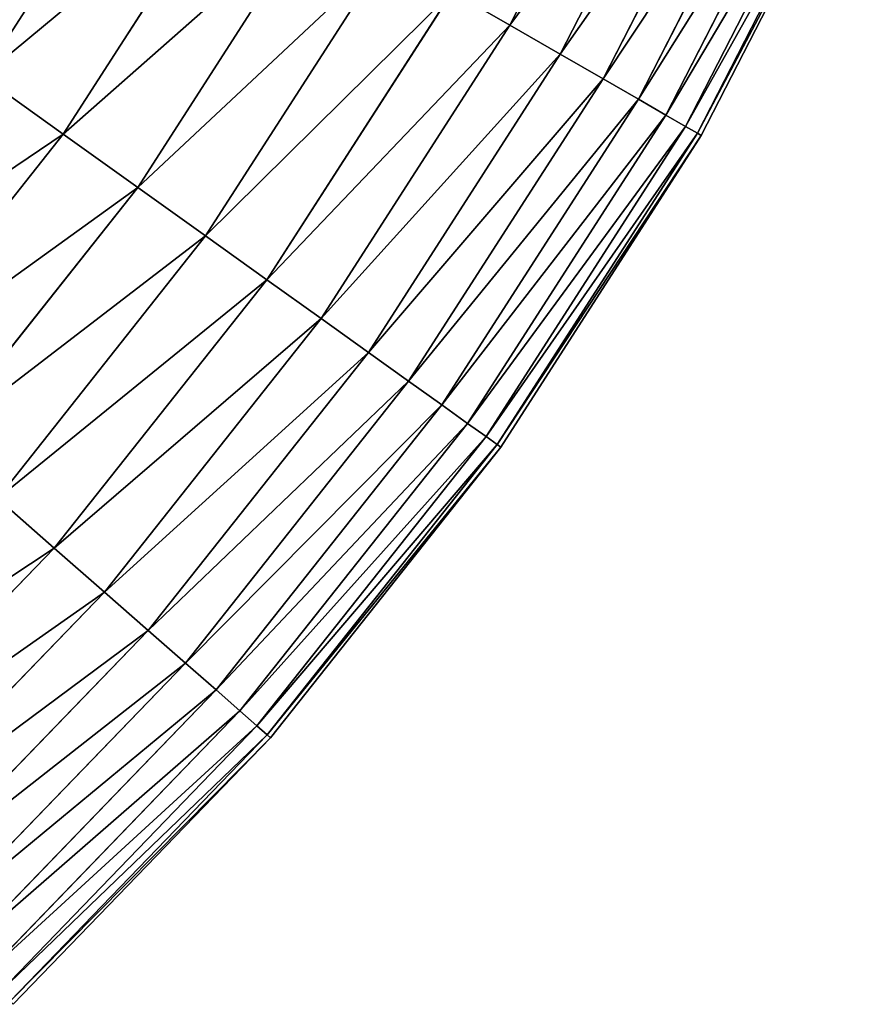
# Model space of a CAD drawing. Extents: x 5 to 965, y 4 to 104.
# Tile 100 of 256: x 90 to 101, y 17 to 30. Entities that reach past the tile are written whole.
import ezdxf

# ---------------------------------------------------------------- set-up
doc = ezdxf.new("R2010")
doc.units = 0
doc.layers.get('0').update_dxf_attribs({"color": 13, "linetype": 'CONTINUOUS'})

# ---------------------------------------------------------------- blocks, each defined once
blk = doc.blocks.new('COMPONENT_4')
for p, q in [((90.761, 26.471, 33.095), (92.868, 30.582, 33.095)), ((90.761, 26.471, 66.784), (92.868, 30.582, 66.784)), ((91.429, 26.086, 35.426), (93.57, 30.264, 35.426)), ((91.429, 26.086, 64.454), (93.57, 30.264, 64.454)), ((91.996, 25.759, 37.791), (94.168, 29.994, 37.791)), ((91.996, 25.759, 62.089), (94.168, 29.994, 62.089)), ((92.463, 25.49, 40.185), (94.658, 29.773, 40.185)), ((92.463, 25.49, 59.694), (94.658, 29.773, 59.694)), ((92.827, 25.28, 42.603), (95.041, 29.6, 42.603)), ((92.827, 25.28, 57.276), (95.041, 29.6, 57.276)), ((93.087, 25.13, 45.039), (95.315, 29.476, 45.039)), ((93.087, 25.13, 54.841), (95.315, 29.476, 54.841)), ((93.244, 25.04, 47.486), (95.48, 29.401, 47.486)), ((93.244, 25.04, 52.393), (95.48, 29.401, 52.393)), ((93.296, 25.01, 49.94), (95.535, 29.376, 49.94)), ((84.848, 25.028, 24.235), (87.125, 28.566, 24.235)), ((84.848, 25.028, 75.645), (87.125, 28.566, 75.645)), ((85.833, 24.323, 26.37), (88.175, 27.961, 26.37)), ((85.833, 24.323, 73.51), (88.175, 27.961, 73.51)), ((86.732, 23.68, 28.562), (89.132, 27.41, 28.562)), ((86.732, 23.68, 71.318), (89.132, 27.41, 71.318)), ((87.541, 23.101, 30.806), (89.995, 26.912, 30.806)), ((87.541, 23.101, 69.074), (89.995, 26.912, 69.074)), ((89.995, 26.912, 30.806), (90.761, 26.471, 33.095)), ((90.761, 26.471, 66.784), (89.995, 26.912, 69.074)), ((88.261, 22.586, 33.095), (90.761, 26.471, 33.095)), ((88.261, 22.586, 66.784), (90.761, 26.471, 66.784)), ((90.761, 26.471, 33.095), (91.429, 26.086, 35.426)), ((91.429, 26.086, 64.454), (90.761, 26.471, 66.784)), ((88.887, 22.138, 35.426), (91.429, 26.086, 35.426)), ((88.887, 22.138, 64.454), (91.429, 26.086, 64.454)), ((91.429, 26.086, 35.426), (91.996, 25.759, 37.791)), ((91.996, 25.759, 62.089), (91.429, 26.086, 64.454)), ((83.779, 25.792, 22.161), (84.848, 25.028, 24.235)), ((83.779, 25.792, 77.718), (84.848, 25.028, 75.645)), ((89.42, 21.757, 37.791), (91.996, 25.759, 37.791)), ((89.42, 21.757, 62.089), (91.996, 25.759, 62.089)), ((91.996, 25.759, 37.791), (92.463, 25.49, 40.185)), ((92.463, 25.49, 59.694), (91.996, 25.759, 62.089)), ((89.858, 21.443, 40.185), (92.463, 25.49, 40.185)), ((89.858, 21.443, 59.694), (92.463, 25.49, 59.694)), ((92.463, 25.49, 40.185), (92.827, 25.28, 42.603)), ((92.827, 25.28, 57.276), (92.463, 25.49, 59.694)), ((90.2, 21.199, 42.603), (92.827, 25.28, 42.603)), ((90.2, 21.199, 57.276), (92.827, 25.28, 57.276)), ((92.827, 25.28, 42.603), (93.087, 25.13, 45.039)), ((93.087, 25.13, 54.841), (92.827, 25.28, 57.276)), ((82.235, 21.729, 24.235), (84.848, 25.028, 24.235)), ((82.235, 21.729, 75.645), (84.848, 25.028, 75.645)), ((84.848, 25.028, 24.235), (85.833, 24.323, 26.37)), ((84.848, 25.028, 75.645), (85.833, 24.323, 73.51)), ((90.445, 21.024, 45.039), (93.087, 25.13, 45.039)), ((90.445, 21.024, 54.841), (93.087, 25.13, 54.841)), ((90.592, 20.919, 47.486), (93.244, 25.04, 47.486)), ((90.592, 20.919, 52.393), (93.244, 25.04, 52.393)), ((93.087, 25.13, 45.039), (93.244, 25.04, 47.486)), ((93.244, 25.04, 52.393), (93.087, 25.13, 54.841)), ((93.244, 25.04, 47.486), (93.296, 25.01, 49.94)), ((93.296, 25.01, 49.94), (93.244, 25.04, 52.393)), ((90.641, 20.884, 49.94), (93.296, 25.01, 49.94)), ((83.146, 20.932, 26.37), (85.833, 24.323, 26.37)), ((83.146, 20.932, 73.51), (85.833, 24.323, 73.51)), ((85.833, 24.323, 26.37), (86.732, 23.68, 28.562)), ((85.833, 24.323, 73.51), (86.732, 23.68, 71.318)), ((83.977, 20.204, 28.562), (86.732, 23.68, 28.562)), ((83.977, 20.204, 71.318), (86.732, 23.68, 71.318)), ((86.732, 23.68, 28.562), (87.541, 23.101, 30.806)), ((86.732, 23.68, 71.318), (87.541, 23.101, 69.074)), ((84.726, 19.548, 30.806), (87.541, 23.101, 30.806)), ((84.726, 19.548, 69.074), (87.541, 23.101, 69.074)), ((87.541, 23.101, 30.806), (88.261, 22.586, 33.095)), ((87.541, 23.101, 69.074), (88.261, 22.586, 66.784)), ((85.392, 18.966, 33.095), (88.261, 22.586, 33.095)), ((85.392, 18.966, 66.784), (88.261, 22.586, 66.784)), ((88.261, 22.586, 33.095), (88.887, 22.138, 35.426)), ((88.261, 22.586, 66.784), (88.887, 22.138, 64.454)), ((85.972, 18.458, 35.426), (88.887, 22.138, 35.426)), ((85.972, 18.458, 64.454), (88.887, 22.138, 64.454)), ((88.887, 22.138, 35.426), (89.42, 21.757, 37.791)), ((88.887, 22.138, 64.454), (89.42, 21.757, 62.089)), ((86.465, 18.026, 37.791), (89.42, 21.757, 37.791)), ((86.465, 18.026, 62.089), (89.42, 21.757, 62.089)), ((89.42, 21.757, 37.791), (89.858, 21.443, 40.185)), ((89.42, 21.757, 62.089), (89.858, 21.443, 59.694)), ((86.87, 17.672, 40.185), (89.858, 21.443, 40.185)), ((86.87, 17.672, 59.694), (89.858, 21.443, 59.694)), ((89.858, 21.443, 40.185), (90.2, 21.199, 42.603)), ((89.858, 21.443, 59.694), (90.2, 21.199, 57.276)), ((87.186, 17.395, 42.603), (90.2, 21.199, 42.603)), ((87.186, 17.395, 57.276), (90.2, 21.199, 57.276)), ((90.2, 21.199, 42.603), (90.445, 21.024, 45.039)), ((90.2, 21.199, 57.276), (90.445, 21.024, 54.841)), ((87.412, 17.197, 45.039), (90.445, 21.024, 45.039)), ((87.412, 17.197, 54.841), (90.445, 21.024, 54.841)), ((90.445, 21.024, 45.039), (90.592, 20.919, 47.486)), ((90.445, 21.024, 54.841), (90.592, 20.919, 52.393)), ((87.548, 17.078, 47.486), (90.592, 20.919, 47.486)), ((87.548, 17.078, 52.393), (90.592, 20.919, 52.393)), ((87.593, 17.038, 49.94), (90.641, 20.884, 49.94)), ((90.592, 20.919, 47.486), (90.641, 20.884, 49.94)), ((90.592, 20.919, 52.393), (90.641, 20.884, 49.94)), ((83.977, 20.204, 28.562), (84.726, 19.548, 30.806)), ((83.977, 20.204, 71.318), (84.726, 19.548, 69.074)), ((81.577, 16.288, 30.806), (84.726, 19.548, 30.806)), ((81.577, 16.288, 69.074), (84.726, 19.548, 69.074)), ((84.726, 19.548, 30.806), (85.392, 18.966, 33.095)), ((84.726, 19.548, 69.074), (85.392, 18.966, 66.784)), ((82.182, 15.643, 33.095), (85.392, 18.966, 33.095)), ((82.182, 15.643, 66.784), (85.392, 18.966, 66.784)), ((85.392, 18.966, 33.095), (85.972, 18.458, 35.426)), ((85.392, 18.966, 66.784), (85.972, 18.458, 64.454)), ((82.709, 15.081, 35.426), (85.972, 18.458, 35.426)), ((82.709, 15.081, 64.454), (85.972, 18.458, 64.454)), ((85.972, 18.458, 35.426), (86.465, 18.026, 37.791)), ((85.972, 18.458, 64.454), (86.465, 18.026, 62.089)), ((83.157, 14.603, 37.791), (86.465, 18.026, 37.791)), ((83.157, 14.603, 62.089), (86.465, 18.026, 62.089)), ((86.465, 18.026, 37.791), (86.87, 17.672, 40.185)), ((86.465, 18.026, 62.089), (86.87, 17.672, 59.694)), ((83.526, 14.211, 40.185), (86.87, 17.672, 40.185)), ((83.526, 14.211, 59.694), (86.87, 17.672, 59.694)), ((86.87, 17.672, 40.185), (87.186, 17.395, 42.603)), ((86.87, 17.672, 59.694), (87.186, 17.395, 57.276)), ((83.813, 13.904, 42.603), (87.186, 17.395, 42.603)), ((83.813, 13.904, 57.276), (87.186, 17.395, 57.276)), ((87.186, 17.395, 42.603), (87.412, 17.197, 45.039)), ((87.186, 17.395, 57.276), (87.412, 17.197, 54.841)), ((84.019, 13.685, 45.039), (87.412, 17.197, 45.039)), ((84.019, 13.685, 54.841), (87.412, 17.197, 54.841)), ((84.143, 13.553, 47.486), (87.548, 17.078, 47.486)), ((84.143, 13.553, 52.393), (87.548, 17.078, 52.393)), ((87.412, 17.197, 45.039), (87.548, 17.078, 47.486)), ((87.412, 17.197, 54.841), (87.548, 17.078, 52.393)), ((87.548, 17.078, 47.486), (87.593, 17.038, 49.94)), ((87.548, 17.078, 52.393), (87.593, 17.038, 49.94)), ((84.184, 13.509, 49.94), (87.593, 17.038, 49.94))]:
    blk.add_line(p, q)
mesh = blk.add_polyface()
corners = [(89.995, 26.912, 30.806), (92.868, 30.582, 33.095), (90.761, 26.471, 33.095), (92.062, 30.946, 30.806)]
mesh.append_faces([[corners[k] for k in face] for face in [(0, 1, 2), (1, 0, 3)]], dxfattribs={"vtx0": -1})
mesh = blk.add_polyface()
corners = [(92.868, 30.582, 66.784), (89.995, 26.912, 69.074), (90.761, 26.471, 66.784), (92.062, 30.946, 69.074)]
mesh.append_faces([[corners[k] for k in face] for face in [(0, 1, 2), (1, 0, 3)]], dxfattribs={"vtx0": -1})
mesh = blk.add_polyface()
corners = [(90.761, 26.471, 33.095), (93.57, 30.264, 35.426), (91.429, 26.086, 35.426), (92.868, 30.582, 33.095)]
mesh.append_faces([[corners[k] for k in face] for face in [(0, 1, 2), (1, 0, 3)]], dxfattribs={"vtx0": -1})
mesh = blk.add_polyface()
corners = [(93.57, 30.264, 64.454), (90.761, 26.471, 66.784), (91.429, 26.086, 64.454), (92.868, 30.582, 66.784)]
mesh.append_faces([[corners[k] for k in face] for face in [(0, 1, 2), (1, 0, 3)]], dxfattribs={"vtx0": -1})
mesh = blk.add_polyface()
corners = [(91.429, 26.086, 35.426), (94.168, 29.994, 37.791), (91.996, 25.759, 37.791), (93.57, 30.264, 35.426)]
mesh.append_faces([[corners[k] for k in face] for face in [(0, 1, 2), (1, 0, 3)]], dxfattribs={"vtx0": -1})
mesh = blk.add_polyface()
corners = [(94.168, 29.994, 62.089), (91.429, 26.086, 64.454), (91.996, 25.759, 62.089), (93.57, 30.264, 64.454)]
mesh.append_faces([[corners[k] for k in face] for face in [(0, 1, 2), (1, 0, 3)]], dxfattribs={"vtx0": -1})
mesh = blk.add_polyface()
corners = [(91.996, 25.759, 37.791), (94.658, 29.773, 40.185), (92.463, 25.49, 40.185), (94.168, 29.994, 37.791)]
mesh.append_faces([[corners[k] for k in face] for face in [(0, 1, 2), (1, 0, 3)]], dxfattribs={"vtx0": -1})
mesh = blk.add_polyface()
corners = [(94.658, 29.773, 59.694), (91.996, 25.759, 62.089), (92.463, 25.49, 59.694), (94.168, 29.994, 62.089)]
mesh.append_faces([[corners[k] for k in face] for face in [(0, 1, 2), (1, 0, 3)]], dxfattribs={"vtx0": -1})
mesh = blk.add_polyface()
corners = [(82.628, 26.616, 20.155), (85.986, 29.222, 22.161), (83.779, 25.792, 22.161), (84.761, 29.929, 20.155)]
mesh.append_faces([[corners[k] for k in face] for face in [(0, 1, 2), (1, 0, 3)]], dxfattribs={"vtx0": -1})
mesh = blk.add_polyface()
corners = [(85.986, 29.222, 77.718), (82.628, 26.616, 79.725), (83.779, 25.792, 77.718), (84.761, 29.929, 79.725)]
mesh.append_faces([[corners[k] for k in face] for face in [(0, 1, 2), (1, 0, 3)]], dxfattribs={"vtx0": -1})
mesh = blk.add_polyface()
corners = [(92.463, 25.49, 40.185), (95.041, 29.6, 42.603), (92.827, 25.28, 42.603), (94.658, 29.773, 40.185)]
mesh.append_faces([[corners[k] for k in face] for face in [(0, 1, 2), (1, 0, 3)]], dxfattribs={"vtx0": -1})
mesh = blk.add_polyface()
corners = [(95.041, 29.6, 57.276), (92.463, 25.49, 59.694), (92.827, 25.28, 57.276), (94.658, 29.773, 59.694)]
mesh.append_faces([[corners[k] for k in face] for face in [(0, 1, 2), (1, 0, 3)]], dxfattribs={"vtx0": -1})
mesh = blk.add_polyface()
corners = [(92.827, 25.28, 42.603), (95.315, 29.476, 45.039), (93.087, 25.13, 45.039), (95.041, 29.6, 42.603)]
mesh.append_faces([[corners[k] for k in face] for face in [(0, 1, 2), (1, 0, 3)]], dxfattribs={"vtx0": -1})
mesh = blk.add_polyface()
corners = [(95.315, 29.476, 54.841), (92.827, 25.28, 57.276), (93.087, 25.13, 54.841), (95.041, 29.6, 57.276)]
mesh.append_faces([[corners[k] for k in face] for face in [(0, 1, 2), (1, 0, 3)]], dxfattribs={"vtx0": -1})
mesh = blk.add_polyface()
corners = [(93.087, 25.13, 45.039), (95.48, 29.401, 47.486), (93.244, 25.04, 47.486), (95.315, 29.476, 45.039)]
mesh.append_faces([[corners[k] for k in face] for face in [(0, 1, 2), (1, 0, 3)]], dxfattribs={"vtx0": -1})
mesh = blk.add_polyface()
corners = [(95.48, 29.401, 52.393), (93.087, 25.13, 54.841), (93.244, 25.04, 52.393), (95.315, 29.476, 54.841)]
mesh.append_faces([[corners[k] for k in face] for face in [(0, 1, 2), (1, 0, 3)]], dxfattribs={"vtx0": -1})
mesh = blk.add_polyface()
corners = [(93.244, 25.04, 47.486), (95.535, 29.376, 49.94), (93.296, 25.01, 49.94), (95.48, 29.401, 47.486)]
mesh.append_faces([[corners[k] for k in face] for face in [(0, 1, 2), (1, 0, 3)]], dxfattribs={"vtx0": -1})
mesh = blk.add_polyface()
corners = [(95.535, 29.376, 49.94), (93.244, 25.04, 52.393), (93.296, 25.01, 49.94), (95.48, 29.401, 52.393)]
mesh.append_faces([[corners[k] for k in face] for face in [(0, 1, 2), (1, 0, 3)]], dxfattribs={"vtx0": -1})
mesh = blk.add_polyface()
corners = [(83.779, 25.792, 22.161), (87.125, 28.566, 24.235), (84.848, 25.028, 24.235), (85.986, 29.222, 22.161)]
mesh.append_faces([[corners[k] for k in face] for face in [(0, 1, 2), (1, 0, 3)]], dxfattribs={"vtx0": -1})
mesh = blk.add_polyface()
corners = [(87.125, 28.566, 75.645), (83.779, 25.792, 77.718), (84.848, 25.028, 75.645), (85.986, 29.222, 77.718)]
mesh.append_faces([[corners[k] for k in face] for face in [(0, 1, 2), (1, 0, 3)]], dxfattribs={"vtx0": -1})
mesh = blk.add_polyface()
corners = [(84.848, 25.028, 24.235), (88.175, 27.961, 26.37), (85.833, 24.323, 26.37), (87.125, 28.566, 24.235)]
mesh.append_faces([[corners[k] for k in face] for face in [(0, 1, 2), (1, 0, 3)]], dxfattribs={"vtx0": -1})
mesh = blk.add_polyface()
corners = [(88.175, 27.961, 73.51), (84.848, 25.028, 75.645), (85.833, 24.323, 73.51), (87.125, 28.566, 75.645)]
mesh.append_faces([[corners[k] for k in face] for face in [(0, 1, 2), (1, 0, 3)]], dxfattribs={"vtx0": -1})
mesh = blk.add_polyface()
corners = [(85.833, 24.323, 26.37), (89.132, 27.41, 28.562), (86.732, 23.68, 28.562), (88.175, 27.961, 26.37)]
mesh.append_faces([[corners[k] for k in face] for face in [(0, 1, 2), (1, 0, 3)]], dxfattribs={"vtx0": -1})
mesh = blk.add_polyface()
corners = [(89.132, 27.41, 71.318), (85.833, 24.323, 73.51), (86.732, 23.68, 71.318), (88.175, 27.961, 73.51)]
mesh.append_faces([[corners[k] for k in face] for face in [(0, 1, 2), (1, 0, 3)]], dxfattribs={"vtx0": -1})
mesh = blk.add_polyface()
corners = [(86.732, 23.68, 28.562), (89.995, 26.912, 30.806), (87.541, 23.101, 30.806), (89.132, 27.41, 28.562)]
mesh.append_faces([[corners[k] for k in face] for face in [(0, 1, 2), (1, 0, 3)]], dxfattribs={"vtx0": -1})
mesh = blk.add_polyface()
corners = [(89.995, 26.912, 69.074), (86.732, 23.68, 71.318), (87.541, 23.101, 69.074), (89.132, 27.41, 71.318)]
mesh.append_faces([[corners[k] for k in face] for face in [(0, 1, 2), (1, 0, 3)]], dxfattribs={"vtx0": -1})
mesh = blk.add_polyface()
corners = [(87.541, 23.101, 30.806), (90.761, 26.471, 33.095), (88.261, 22.586, 33.095), (89.995, 26.912, 30.806)]
mesh.append_faces([[corners[k] for k in face] for face in [(0, 1, 2), (1, 0, 3)]], dxfattribs={"vtx0": -1})
mesh = blk.add_polyface()
corners = [(90.761, 26.471, 66.784), (87.541, 23.101, 69.074), (88.261, 22.586, 66.784), (89.995, 26.912, 69.074)]
mesh.append_faces([[corners[k] for k in face] for face in [(0, 1, 2), (1, 0, 3)]], dxfattribs={"vtx0": -1})
mesh = blk.add_polyface()
corners = [(88.261, 22.586, 33.095), (91.429, 26.086, 35.426), (88.887, 22.138, 35.426), (90.761, 26.471, 33.095)]
mesh.append_faces([[corners[k] for k in face] for face in [(0, 1, 2), (1, 0, 3)]], dxfattribs={"vtx0": -1})
mesh = blk.add_polyface()
corners = [(91.429, 26.086, 64.454), (88.261, 22.586, 66.784), (88.887, 22.138, 64.454), (90.761, 26.471, 66.784)]
mesh.append_faces([[corners[k] for k in face] for face in [(0, 1, 2), (1, 0, 3)]], dxfattribs={"vtx0": -1})
mesh = blk.add_polyface()
corners = [(88.887, 22.138, 35.426), (91.996, 25.759, 37.791), (89.42, 21.757, 37.791), (91.429, 26.086, 35.426)]
mesh.append_faces([[corners[k] for k in face] for face in [(0, 1, 2), (1, 0, 3)]], dxfattribs={"vtx0": -1})
mesh = blk.add_polyface()
corners = [(91.996, 25.759, 62.089), (88.887, 22.138, 64.454), (89.42, 21.757, 62.089), (91.429, 26.086, 64.454)]
mesh.append_faces([[corners[k] for k in face] for face in [(0, 1, 2), (1, 0, 3)]], dxfattribs={"vtx0": -1})
mesh = blk.add_polyface()
corners = [(81.246, 22.595, 22.161), (84.848, 25.028, 24.235), (82.235, 21.729, 24.235), (83.779, 25.792, 22.161)]
mesh.append_faces([[corners[k] for k in face] for face in [(0, 1, 2), (1, 0, 3)]], dxfattribs={"vtx0": -1})
mesh = blk.add_polyface()
corners = [(84.848, 25.028, 75.645), (81.246, 22.595, 77.718), (82.235, 21.729, 75.645), (83.779, 25.792, 77.718)]
mesh.append_faces([[corners[k] for k in face] for face in [(0, 1, 2), (1, 0, 3)]], dxfattribs={"vtx0": -1})
mesh = blk.add_polyface()
corners = [(89.42, 21.757, 37.791), (92.463, 25.49, 40.185), (89.858, 21.443, 40.185), (91.996, 25.759, 37.791)]
mesh.append_faces([[corners[k] for k in face] for face in [(0, 1, 2), (1, 0, 3)]], dxfattribs={"vtx0": -1})
mesh = blk.add_polyface()
corners = [(92.463, 25.49, 59.694), (89.42, 21.757, 62.089), (89.858, 21.443, 59.694), (91.996, 25.759, 62.089)]
mesh.append_faces([[corners[k] for k in face] for face in [(0, 1, 2), (1, 0, 3)]], dxfattribs={"vtx0": -1})
mesh = blk.add_polyface()
corners = [(89.858, 21.443, 40.185), (92.827, 25.28, 42.603), (90.2, 21.199, 42.603), (92.463, 25.49, 40.185)]
mesh.append_faces([[corners[k] for k in face] for face in [(0, 1, 2), (1, 0, 3)]], dxfattribs={"vtx0": -1})
mesh = blk.add_polyface()
corners = [(92.827, 25.28, 57.276), (89.858, 21.443, 59.694), (90.2, 21.199, 57.276), (92.463, 25.49, 59.694)]
mesh.append_faces([[corners[k] for k in face] for face in [(0, 1, 2), (1, 0, 3)]], dxfattribs={"vtx0": -1})
mesh = blk.add_polyface()
corners = [(90.2, 21.199, 42.603), (93.087, 25.13, 45.039), (90.445, 21.024, 45.039), (92.827, 25.28, 42.603)]
mesh.append_faces([[corners[k] for k in face] for face in [(0, 1, 2), (1, 0, 3)]], dxfattribs={"vtx0": -1})
mesh = blk.add_polyface()
corners = [(93.087, 25.13, 54.841), (90.2, 21.199, 57.276), (90.445, 21.024, 54.841), (92.827, 25.28, 57.276)]
mesh.append_faces([[corners[k] for k in face] for face in [(0, 1, 2), (1, 0, 3)]], dxfattribs={"vtx0": -1})
mesh = blk.add_polyface()
corners = [(82.235, 21.729, 24.235), (85.833, 24.323, 26.37), (83.146, 20.932, 26.37), (84.848, 25.028, 24.235)]
mesh.append_faces([[corners[k] for k in face] for face in [(0, 1, 2), (1, 0, 3)]], dxfattribs={"vtx0": -1})
mesh = blk.add_polyface()
corners = [(85.833, 24.323, 73.51), (82.235, 21.729, 75.645), (83.146, 20.932, 73.51), (84.848, 25.028, 75.645)]
mesh.append_faces([[corners[k] for k in face] for face in [(0, 1, 2), (1, 0, 3)]], dxfattribs={"vtx0": -1})
mesh = blk.add_polyface()
corners = [(90.445, 21.024, 45.039), (93.244, 25.04, 47.486), (90.592, 20.919, 47.486), (93.087, 25.13, 45.039)]
mesh.append_faces([[corners[k] for k in face] for face in [(0, 1, 2), (1, 0, 3)]], dxfattribs={"vtx0": -1})
mesh = blk.add_polyface()
corners = [(93.244, 25.04, 52.393), (90.445, 21.024, 54.841), (90.592, 20.919, 52.393), (93.087, 25.13, 54.841)]
mesh.append_faces([[corners[k] for k in face] for face in [(0, 1, 2), (1, 0, 3)]], dxfattribs={"vtx0": -1})
mesh = blk.add_polyface()
corners = [(90.592, 20.919, 47.486), (93.296, 25.01, 49.94), (90.641, 20.884, 49.94), (93.244, 25.04, 47.486)]
mesh.append_faces([[corners[k] for k in face] for face in [(0, 1, 2), (1, 0, 3)]], dxfattribs={"vtx0": -1})
mesh = blk.add_polyface()
corners = [(93.296, 25.01, 49.94), (90.592, 20.919, 52.393), (90.641, 20.884, 49.94), (93.244, 25.04, 52.393)]
mesh.append_faces([[corners[k] for k in face] for face in [(0, 1, 2), (1, 0, 3)]], dxfattribs={"vtx0": -1})
mesh = blk.add_polyface()
corners = [(83.146, 20.932, 26.37), (86.732, 23.68, 28.562), (83.977, 20.204, 28.562), (85.833, 24.323, 26.37)]
mesh.append_faces([[corners[k] for k in face] for face in [(0, 1, 2), (1, 0, 3)]], dxfattribs={"vtx0": -1})
mesh = blk.add_polyface()
corners = [(86.732, 23.68, 71.318), (83.146, 20.932, 73.51), (83.977, 20.204, 71.318), (85.833, 24.323, 73.51)]
mesh.append_faces([[corners[k] for k in face] for face in [(0, 1, 2), (1, 0, 3)]], dxfattribs={"vtx0": -1})
mesh = blk.add_polyface()
corners = [(83.977, 20.204, 28.562), (87.541, 23.101, 30.806), (84.726, 19.548, 30.806), (86.732, 23.68, 28.562)]
mesh.append_faces([[corners[k] for k in face] for face in [(0, 1, 2), (1, 0, 3)]], dxfattribs={"vtx0": -1})
mesh = blk.add_polyface()
corners = [(87.541, 23.101, 69.074), (83.977, 20.204, 71.318), (84.726, 19.548, 69.074), (86.732, 23.68, 71.318)]
mesh.append_faces([[corners[k] for k in face] for face in [(0, 1, 2), (1, 0, 3)]], dxfattribs={"vtx0": -1})
mesh = blk.add_polyface()
corners = [(84.726, 19.548, 30.806), (88.261, 22.586, 33.095), (85.392, 18.966, 33.095), (87.541, 23.101, 30.806)]
mesh.append_faces([[corners[k] for k in face] for face in [(0, 1, 2), (1, 0, 3)]], dxfattribs={"vtx0": -1})
mesh = blk.add_polyface()
corners = [(88.261, 22.586, 66.784), (84.726, 19.548, 69.074), (85.392, 18.966, 66.784), (87.541, 23.101, 69.074)]
mesh.append_faces([[corners[k] for k in face] for face in [(0, 1, 2), (1, 0, 3)]], dxfattribs={"vtx0": -1})
mesh = blk.add_polyface()
corners = [(85.392, 18.966, 33.095), (88.887, 22.138, 35.426), (85.972, 18.458, 35.426), (88.261, 22.586, 33.095)]
mesh.append_faces([[corners[k] for k in face] for face in [(0, 1, 2), (1, 0, 3)]], dxfattribs={"vtx0": -1})
mesh = blk.add_polyface()
corners = [(88.887, 22.138, 64.454), (85.392, 18.966, 66.784), (85.972, 18.458, 64.454), (88.261, 22.586, 66.784)]
mesh.append_faces([[corners[k] for k in face] for face in [(0, 1, 2), (1, 0, 3)]], dxfattribs={"vtx0": -1})
mesh = blk.add_polyface()
corners = [(85.972, 18.458, 35.426), (89.42, 21.757, 37.791), (86.465, 18.026, 37.791), (88.887, 22.138, 35.426)]
mesh.append_faces([[corners[k] for k in face] for face in [(0, 1, 2), (1, 0, 3)]], dxfattribs={"vtx0": -1})
mesh = blk.add_polyface()
corners = [(89.42, 21.757, 62.089), (85.972, 18.458, 64.454), (86.465, 18.026, 62.089), (88.887, 22.138, 64.454)]
mesh.append_faces([[corners[k] for k in face] for face in [(0, 1, 2), (1, 0, 3)]], dxfattribs={"vtx0": -1})
mesh = blk.add_polyface()
corners = [(86.465, 18.026, 37.791), (89.858, 21.443, 40.185), (86.87, 17.672, 40.185), (89.42, 21.757, 37.791)]
mesh.append_faces([[corners[k] for k in face] for face in [(0, 1, 2), (1, 0, 3)]], dxfattribs={"vtx0": -1})
mesh = blk.add_polyface()
corners = [(89.858, 21.443, 59.694), (86.465, 18.026, 62.089), (86.87, 17.672, 59.694), (89.42, 21.757, 62.089)]
mesh.append_faces([[corners[k] for k in face] for face in [(0, 1, 2), (1, 0, 3)]], dxfattribs={"vtx0": -1})
mesh = blk.add_polyface()
corners = [(86.87, 17.672, 40.185), (90.2, 21.199, 42.603), (87.186, 17.395, 42.603), (89.858, 21.443, 40.185)]
mesh.append_faces([[corners[k] for k in face] for face in [(0, 1, 2), (1, 0, 3)]], dxfattribs={"vtx0": -1})
mesh = blk.add_polyface()
corners = [(90.2, 21.199, 57.276), (86.87, 17.672, 59.694), (87.186, 17.395, 57.276), (89.858, 21.443, 59.694)]
mesh.append_faces([[corners[k] for k in face] for face in [(0, 1, 2), (1, 0, 3)]], dxfattribs={"vtx0": -1})
mesh = blk.add_polyface()
corners = [(87.186, 17.395, 42.603), (90.445, 21.024, 45.039), (87.412, 17.197, 45.039), (90.2, 21.199, 42.603)]
mesh.append_faces([[corners[k] for k in face] for face in [(0, 1, 2), (1, 0, 3)]], dxfattribs={"vtx0": -1})
mesh = blk.add_polyface()
corners = [(90.445, 21.024, 54.841), (87.186, 17.395, 57.276), (87.412, 17.197, 54.841), (90.2, 21.199, 57.276)]
mesh.append_faces([[corners[k] for k in face] for face in [(0, 1, 2), (1, 0, 3)]], dxfattribs={"vtx0": -1})
mesh = blk.add_polyface()
corners = [(87.412, 17.197, 45.039), (90.592, 20.919, 47.486), (87.548, 17.078, 47.486), (90.445, 21.024, 45.039)]
mesh.append_faces([[corners[k] for k in face] for face in [(0, 1, 2), (1, 0, 3)]], dxfattribs={"vtx0": -1})
mesh = blk.add_polyface()
corners = [(90.592, 20.919, 52.393), (87.412, 17.197, 54.841), (87.548, 17.078, 52.393), (90.445, 21.024, 54.841)]
mesh.append_faces([[corners[k] for k in face] for face in [(0, 1, 2), (1, 0, 3)]], dxfattribs={"vtx0": -1})
mesh = blk.add_polyface()
corners = [(87.548, 17.078, 47.486), (90.641, 20.884, 49.94), (87.593, 17.038, 49.94), (90.592, 20.919, 47.486)]
mesh.append_faces([[corners[k] for k in face] for face in [(0, 1, 2), (1, 0, 3)]], dxfattribs={"vtx0": -1})
mesh = blk.add_polyface()
corners = [(90.641, 20.884, 49.94), (87.548, 17.078, 52.393), (87.593, 17.038, 49.94), (90.592, 20.919, 52.393)]
mesh.append_faces([[corners[k] for k in face] for face in [(0, 1, 2), (1, 0, 3)]], dxfattribs={"vtx0": -1})
mesh = blk.add_polyface()
corners = [(80.895, 17.014, 28.562), (84.726, 19.548, 30.806), (81.577, 16.288, 30.806), (83.977, 20.204, 28.562)]
mesh.append_faces([[corners[k] for k in face] for face in [(0, 1, 2), (1, 0, 3)]], dxfattribs={"vtx0": -1})
mesh = blk.add_polyface()
corners = [(84.726, 19.548, 69.074), (80.895, 17.014, 71.318), (81.577, 16.288, 69.074), (83.977, 20.204, 71.318)]
mesh.append_faces([[corners[k] for k in face] for face in [(0, 1, 2), (1, 0, 3)]], dxfattribs={"vtx0": -1})
mesh = blk.add_polyface()
corners = [(81.577, 16.288, 30.806), (85.392, 18.966, 33.095), (82.182, 15.643, 33.095), (84.726, 19.548, 30.806)]
mesh.append_faces([[corners[k] for k in face] for face in [(0, 1, 2), (1, 0, 3)]], dxfattribs={"vtx0": -1})
mesh = blk.add_polyface()
corners = [(85.392, 18.966, 66.784), (81.577, 16.288, 69.074), (82.182, 15.643, 66.784), (84.726, 19.548, 69.074)]
mesh.append_faces([[corners[k] for k in face] for face in [(0, 1, 2), (1, 0, 3)]], dxfattribs={"vtx0": -1})
mesh = blk.add_polyface()
corners = [(82.182, 15.643, 33.095), (85.972, 18.458, 35.426), (82.709, 15.081, 35.426), (85.392, 18.966, 33.095)]
mesh.append_faces([[corners[k] for k in face] for face in [(0, 1, 2), (1, 0, 3)]], dxfattribs={"vtx0": -1})
mesh = blk.add_polyface()
corners = [(85.972, 18.458, 64.454), (82.182, 15.643, 66.784), (82.709, 15.081, 64.454), (85.392, 18.966, 66.784)]
mesh.append_faces([[corners[k] for k in face] for face in [(0, 1, 2), (1, 0, 3)]], dxfattribs={"vtx0": -1})
mesh = blk.add_polyface()
corners = [(82.709, 15.081, 35.426), (86.465, 18.026, 37.791), (83.157, 14.603, 37.791), (85.972, 18.458, 35.426)]
mesh.append_faces([[corners[k] for k in face] for face in [(0, 1, 2), (1, 0, 3)]], dxfattribs={"vtx0": -1})
mesh = blk.add_polyface()
corners = [(86.465, 18.026, 62.089), (82.709, 15.081, 64.454), (83.157, 14.603, 62.089), (85.972, 18.458, 64.454)]
mesh.append_faces([[corners[k] for k in face] for face in [(0, 1, 2), (1, 0, 3)]], dxfattribs={"vtx0": -1})
mesh = blk.add_polyface()
corners = [(83.157, 14.603, 37.791), (86.87, 17.672, 40.185), (83.526, 14.211, 40.185), (86.465, 18.026, 37.791)]
mesh.append_faces([[corners[k] for k in face] for face in [(0, 1, 2), (1, 0, 3)]], dxfattribs={"vtx0": -1})
mesh = blk.add_polyface()
corners = [(86.87, 17.672, 59.694), (83.157, 14.603, 62.089), (83.526, 14.211, 59.694), (86.465, 18.026, 62.089)]
mesh.append_faces([[corners[k] for k in face] for face in [(0, 1, 2), (1, 0, 3)]], dxfattribs={"vtx0": -1})
mesh = blk.add_polyface()
corners = [(83.526, 14.211, 40.185), (87.186, 17.395, 42.603), (83.813, 13.904, 42.603), (86.87, 17.672, 40.185)]
mesh.append_faces([[corners[k] for k in face] for face in [(0, 1, 2), (1, 0, 3)]], dxfattribs={"vtx0": -1})
mesh = blk.add_polyface()
corners = [(87.186, 17.395, 57.276), (83.526, 14.211, 59.694), (83.813, 13.904, 57.276), (86.87, 17.672, 59.694)]
mesh.append_faces([[corners[k] for k in face] for face in [(0, 1, 2), (1, 0, 3)]], dxfattribs={"vtx0": -1})
mesh = blk.add_polyface()
corners = [(83.813, 13.904, 42.603), (87.412, 17.197, 45.039), (84.019, 13.685, 45.039), (87.186, 17.395, 42.603)]
mesh.append_faces([[corners[k] for k in face] for face in [(0, 1, 2), (1, 0, 3)]], dxfattribs={"vtx0": -1})
mesh = blk.add_polyface()
corners = [(87.412, 17.197, 54.841), (83.813, 13.904, 57.276), (84.019, 13.685, 54.841), (87.186, 17.395, 57.276)]
mesh.append_faces([[corners[k] for k in face] for face in [(0, 1, 2), (1, 0, 3)]], dxfattribs={"vtx0": -1})
mesh = blk.add_polyface()
corners = [(84.019, 13.685, 45.039), (87.548, 17.078, 47.486), (84.143, 13.553, 47.486), (87.412, 17.197, 45.039)]
mesh.append_faces([[corners[k] for k in face] for face in [(0, 1, 2), (1, 0, 3)]], dxfattribs={"vtx0": -1})
mesh = blk.add_polyface()
corners = [(87.548, 17.078, 52.393), (84.019, 13.685, 54.841), (84.143, 13.553, 52.393), (87.412, 17.197, 54.841)]
mesh.append_faces([[corners[k] for k in face] for face in [(0, 1, 2), (1, 0, 3)]], dxfattribs={"vtx0": -1})
mesh = blk.add_polyface()
corners = [(84.143, 13.553, 47.486), (87.593, 17.038, 49.94), (84.184, 13.509, 49.94), (87.548, 17.078, 47.486)]
mesh.append_faces([[corners[k] for k in face] for face in [(0, 1, 2), (1, 0, 3)]], dxfattribs={"vtx0": -1})
mesh = blk.add_polyface()
corners = [(87.593, 17.038, 49.94), (84.143, 13.553, 52.393), (84.184, 13.509, 49.94), (87.548, 17.078, 52.393)]
mesh.append_faces([[corners[k] for k in face] for face in [(0, 1, 2), (1, 0, 3)]], dxfattribs={"vtx0": -1})
blk = doc.blocks.new('COMPONENT_5')
blk.add_blockref('COMPONENT_4', (0, 0))
blk = doc.blocks.new('GROUP_9')
blk.add_blockref('COMPONENT_5', (-80, 0))
blk = doc.blocks.new('GROUP_14')
blk.add_blockref('GROUP_9', (79.918, 0))

msp = doc.modelspace()

# ---------------------------------------------------------------- block references
msp.add_blockref('GROUP_14', (5.361, 3.573, 2.908))

doc.saveas('drawing.dxf')
